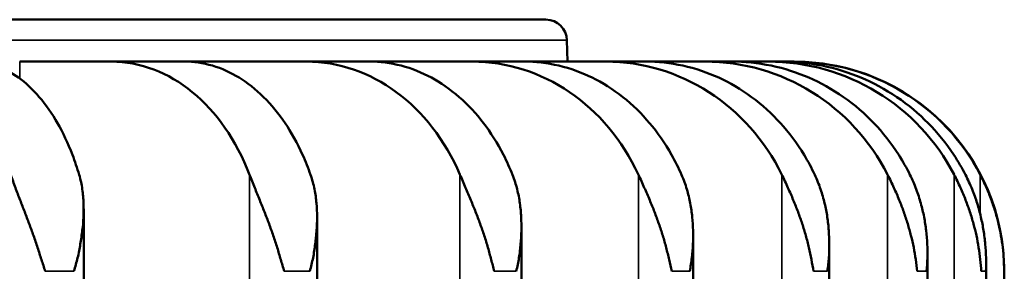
# Model space of a CAD drawing. Header units: millimetres. Extents: x 38 to 2514, y 38 to 1622.
# Tile 209 of 244: x 1783 to 1807, y 925 to 931. Entities that reach past the tile are written whole.
import ezdxf

# ---------------------------------------------------------------- set-up
doc = ezdxf.new("R2010")
doc.units = ezdxf.units.MM
doc.header["$LTSCALE"] = 7.692308
doc.layers.add('Visible (ISO)', color=7, linetype='Continuous', lineweight=50)
doc.layers.add('Visible Narrow (ISO)', color=7, linetype='Continuous', lineweight=35)

msp = doc.modelspace()

# ---------------------------------------------------------------- linework, layer by layer
at = {"layer": 'Visible (ISO)'}
for p, q in [((1796.008, 930.943), (1702.838, 930.943)), ((1796.508, 930.453), (1796.518, 929.943)), ((1783.476, 929.943), (1785.661, 929.943)), ((1785.661, 929.943), (1787.408, 929.943)), ((1787.408, 929.943), (1787.883, 929.943)), ((1787.883, 929.943), (1790.309, 929.943)), ((1790.309, 929.943), (1791.813, 929.943)), ((1791.813, 929.943), (1794.258, 929.943)), ((1794.258, 929.943), (1795.493, 929.943)), ((1795.493, 929.943), (1797.439, 929.943)), ((1797.439, 929.943), (1798.385, 929.943)), ((1798.385, 929.943), (1799.799, 929.943)), ((1799.799, 929.943), (1800.438, 929.943)), ((1800.438, 929.943), (1801.297, 929.943)), ((1801.297, 929.943), (1801.619, 929.943)), ((1801.619, 929.943), (1801.907, 929.943)), ((1801.907, 929.943), (1801.921, 929.943)), ((1785, 926.434), (1785, 775.343)), ((1790.558, 926.233), (1790.558, 775.343)), ((1795.424, 926.002), (1795.424, 775.343)), ((1799.512, 925.811), (1799.512, 775.343)), ((1802.754, 925.517), (1802.754, 775.343)), ((1805.093, 925.314), (1805.093, 775.343)), ((1806.49, 925.143), (1806.49, 775.343)), ((1806.923, 772.993), (1806.923, 924.943))]:
    msp.add_line(p, q, dxfattribs=at)
for centre, radius, start in [((1796.008, 930.443), 0.5, 1.2), ((1801.921, 924.943), 5, 0)]:
    msp.add_arc(centre, radius, start, 90, dxfattribs=at)
for centre, major_axis, ratio, start_param, end_param in [((1785.659, 924.94), (0.004, 5.003), 0.74113, 5.192318, 6.283804), ((1790.307, 924.94), (0.006, 5.003), 0.822842, 5.192764, 6.28425), ((1794.255, 924.94), (0.011, 5.003), 0.890474, 5.193646, 6.285132), ((1797.437, 924.94), (0.022, 5.003), 0.94287, 5.195773, 6.287258), ((1799.796, 924.94), (0.06, 5.003), 0.97913, 5.203511, 6.294997), ((1801.294, 924.94), (0.895, 4.923), 0.998555, 5.371338, 6.462824), ((1801.904, 924.94), (4.886, 1.103), 0.998815, 0.256924, 1.348409)]:
    msp.add_ellipse(centre, major_axis=major_axis, ratio=ratio, start_param=start_param, end_param=end_param, dxfattribs=at)
for points in [[(1782.353, 929.943), (1782.53, 929.943), (1782.723, 929.912), (1783.101, 929.781), (1783.286, 929.68), (1783.612, 929.443), (1783.784, 929.286), (1784.104, 928.912), (1784.252, 928.695), (1784.502, 928.259), (1784.626, 927.999), (1784.791, 927.566), (1784.845, 927.406), (1784.892, 927.247)], [(1787.408, 929.943), (1787.617, 929.943), (1787.844, 929.912), (1788.29, 929.781), (1788.508, 929.68), (1788.893, 929.443), (1789.095, 929.286), (1789.472, 928.912), (1789.648, 928.695), (1789.942, 928.259), (1790.088, 927.999), (1790.283, 927.566), (1790.346, 927.406), (1790.402, 927.247)], [(1791.813, 929.943), (1792.05, 929.943), (1792.308, 929.912), (1792.814, 929.781), (1793.061, 929.68), (1793.498, 929.443), (1793.727, 929.286), (1794.156, 928.912), (1794.355, 928.695), (1794.688, 928.259), (1794.854, 927.999), (1795.076, 927.566), (1795.147, 927.406), (1795.211, 927.247)], [(1795.493, 929.943), (1795.754, 929.943), (1796.038, 929.912), (1796.595, 929.781), (1796.868, 929.68), (1797.349, 929.443), (1797.602, 929.286), (1798.074, 928.912), (1798.293, 928.695), (1798.661, 928.259), (1798.843, 927.999), (1799.087, 927.566), (1799.166, 927.406), (1799.236, 927.247)], [(1798.385, 929.943), (1798.665, 929.943), (1798.971, 929.912), (1799.57, 929.781), (1799.863, 929.68), (1800.38, 929.443), (1800.652, 929.286), (1801.159, 928.912), (1801.395, 928.695), (1801.79, 928.259), (1801.987, 927.999), (1802.249, 927.566), (1802.334, 927.406), (1802.409, 927.247)], [(1800.438, 929.943), (1800.733, 929.943), (1801.055, 929.912), (1801.686, 929.781), (1801.995, 929.68), (1802.539, 929.443), (1802.825, 929.286), (1803.36, 928.912), (1803.608, 928.695), (1804.024, 928.259), (1804.231, 927.999), (1804.507, 927.566), (1804.596, 927.406), (1804.676, 927.247)], [(1801.619, 929.943), (1801.924, 929.943), (1802.256, 929.912), (1802.908, 929.781), (1803.227, 929.68), (1803.79, 929.443), (1804.085, 929.286), (1804.637, 928.912), (1804.893, 928.695), (1805.324, 928.259), (1805.537, 927.999), (1805.822, 927.566), (1805.914, 927.406), (1805.997, 927.247)]]:
    msp.add_open_spline(points, degree=3, knots=[-0.7413344, -0.7413344, -0.7413344, -0.7413344, -0.6484803, -0.6484803, -0.5556262, -0.5556262, -0.4629019, -0.4629019, -0.3701777, -0.3701777, -0.2775841, -0.2775841, -0.2268131, -0.2268131, -0.2268131, -0.2268131], dxfattribs=at)
for points in [[(1784.083, 924.943), (1784.057, 925.038), (1783.989, 925.222), (1783.906, 925.51), (1783.806, 925.794), (1783.703, 926.077), (1783.596, 926.358), (1783.486, 926.642), (1783.374, 926.934), (1783.299, 927.142), (1783.263, 927.247)], [(1784.892, 927.247), (1784.927, 927.13), (1784.975, 926.897), (1785.002, 926.564), (1784.999, 926.237), (1784.971, 925.914), (1784.921, 925.592), (1784.862, 925.266), (1784.798, 925.052), (1784.768, 924.943)], [(1789.775, 924.943), (1789.751, 925.038), (1789.69, 925.222), (1789.612, 925.51), (1789.516, 925.794), (1789.415, 926.077), (1789.307, 926.358), (1789.193, 926.642), (1789.074, 926.934), (1788.991, 927.142), (1788.95, 927.247)], [(1790.402, 927.247), (1790.443, 927.13), (1790.504, 926.897), (1790.549, 926.564), (1790.563, 926.237), (1790.55, 925.914), (1790.515, 925.592), (1790.468, 925.266), (1790.412, 925.052), (1790.386, 924.943)], [(1794.777, 924.943), (1794.756, 925.038), (1794.702, 925.222), (1794.63, 925.51), (1794.54, 925.794), (1794.442, 926.077), (1794.335, 926.358), (1794.22, 926.642), (1794.096, 926.934), (1794.006, 927.142), (1793.961, 927.247)], [(1795.211, 927.247), (1795.257, 927.13), (1795.33, 926.897), (1795.393, 926.564), (1795.423, 926.237), (1795.426, 925.914), (1795.406, 925.592), (1795.371, 925.266), (1795.325, 925.052), (1795.302, 924.943)], [(1799.002, 924.943), (1798.985, 925.038), (1798.939, 925.222), (1798.875, 925.51), (1798.792, 925.794), (1798.698, 926.077), (1798.595, 926.358), (1798.48, 926.642), (1798.353, 926.934), (1798.258, 927.142), (1798.21, 927.247)], [(1799.236, 927.247), (1799.288, 927.13), (1799.371, 926.897), (1799.45, 926.564), (1799.496, 926.237), (1799.515, 925.914), (1799.51, 925.592), (1799.488, 925.266), (1799.452, 925.052), (1799.434, 924.943)], [(1802.379, 924.943), (1802.366, 925.038), (1802.329, 925.222), (1802.273, 925.51), (1802.199, 925.794), (1802.112, 926.077), (1802.013, 926.358), (1801.901, 926.642), (1801.773, 926.934), (1801.675, 927.142), (1801.624, 927.247)], [(1802.409, 927.247), (1802.464, 927.13), (1802.556, 926.897), (1802.65, 926.564), (1802.712, 926.237), (1802.747, 925.914), (1802.757, 925.592), (1802.749, 925.266), (1802.724, 925.052), (1802.71, 924.943)], [(1804.851, 924.943), (1804.841, 925.038), (1804.813, 925.222), (1804.768, 925.51), (1804.703, 925.794), (1804.624, 926.077), (1804.532, 926.358), (1804.424, 926.642), (1804.298, 926.934), (1804.198, 927.142), (1804.144, 927.247)], [(1804.676, 927.247), (1804.734, 927.13), (1804.833, 926.897), (1804.94, 926.564), (1805.016, 926.237), (1805.066, 925.914), (1805.091, 925.592), (1805.097, 925.266), (1805.083, 925.052), (1805.074, 924.943)], [(1806.373, 924.943), (1806.368, 925.038), (1806.35, 925.222), (1806.315, 925.51), (1806.261, 925.794), (1806.192, 926.077), (1806.107, 926.358), (1806.005, 926.642), (1805.883, 926.934), (1805.783, 927.142), (1805.729, 927.247)], [(1805.997, 927.247), (1806.057, 927.13), (1806.162, 926.897), (1806.281, 926.564), (1806.37, 926.237), (1806.433, 925.914), (1806.473, 925.592), (1806.492, 925.266), (1806.49, 925.052), (1806.486, 924.943)], [(1806.921, 924.943), (1806.921, 925.038), (1806.913, 925.222), (1806.889, 925.51), (1806.847, 925.794), (1806.788, 926.077), (1806.713, 926.358), (1806.619, 926.642), (1806.503, 926.934), (1806.404, 927.142), (1806.35, 927.247)]]:
    msp.add_open_spline(points, degree=3, dxfattribs=at)
at = {"layer": 'Visible Narrow (ISO)'}
for p, q in [((1796.508, 930.453), (1702.339, 930.453)), ((1783.476, 929.943), (1783.476, 929.541)), ((1787.883, 929.943), (1787.883, 929.893)), ((1788.95, 927.247), (1788.95, 775.343)), ((1793.961, 927.247), (1793.961, 775.343)), ((1798.21, 927.247), (1798.21, 775.343)), ((1801.624, 927.247), (1801.624, 775.343)), ((1804.144, 927.247), (1804.144, 775.343)), ((1805.729, 927.247), (1805.729, 775.343)), ((1806.35, 927.247), (1806.35, 926.303)), ((1784.768, 924.943), (1784.083, 924.943)), ((1790.386, 924.943), (1789.775, 924.943)), ((1795.302, 924.943), (1794.777, 924.943)), ((1799.434, 924.943), (1799.002, 924.943)), ((1802.71, 924.943), (1802.379, 924.943)), ((1805.074, 924.943), (1804.851, 924.943)), ((1806.486, 924.943), (1806.373, 924.943)), ((1806.923, 924.943), (1806.921, 924.943))]:
    msp.add_line(p, q, dxfattribs=at)

doc.saveas('drawing.dxf')
